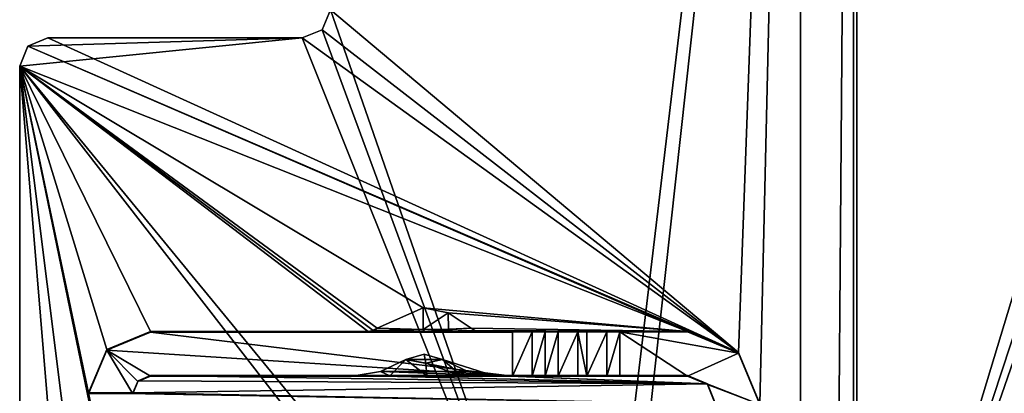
# Model space of a CAD drawing. Header units: millimetres. Extents: x -228 to 228, y -26 to 186.
# Tile 37 of 86: x -226 to -198, y 34 to 45. Entities that reach past the tile are written whole.
import ezdxf

# ---------------------------------------------------------------- set-up
doc = ezdxf.new("R2010")
doc.units = ezdxf.units.MM
doc.header["$LTSCALE"] = 52.148148
for name, color, linetype in [('11', 7, 'CONTINUOUS'), ('14', 7, 'CONTINUOUS'), ('15', 7, 'CONTINUOUS'), ('253', 7, 'CONTINUOUS'), ('276', 7, 'CONTINUOUS'), ('277', 7, 'CONTINUOUS'), ('278', 7, 'CONTINUOUS'), ('279', 7, 'CONTINUOUS'), ('280', 7, 'CONTINUOUS'), ('283', 7, 'CONTINUOUS'), ('285', 7, 'CONTINUOUS'), ('286', 7, 'CONTINUOUS'), ('316', 7, 'CONTINUOUS'), ('320', 7, 'CONTINUOUS'), ('321', 7, 'CONTINUOUS'), ('322', 7, 'CONTINUOUS'), ('323', 7, 'CONTINUOUS'), ('324', 7, 'CONTINUOUS'), ('325', 7, 'CONTINUOUS'), ('326', 7, 'CONTINUOUS'), ('327', 7, 'CONTINUOUS'), ('328', 7, 'CONTINUOUS'), ('329', 7, 'CONTINUOUS'), ('330', 7, 'CONTINUOUS'), ('339', 7, 'CONTINUOUS'), ('340', 7, 'CONTINUOUS'), ('341', 7, 'CONTINUOUS'), ('342', 7, 'CONTINUOUS'), ('343', 7, 'CONTINUOUS'), ('344', 7, 'CONTINUOUS'), ('362', 7, 'CONTINUOUS'), ('364', 7, 'CONTINUOUS'), ('365', 7, 'CONTINUOUS')]:
    doc.layers.add(name, color=color, linetype=linetype)

msp = doc.modelspace()

# ---------------------------------------------------------------- linework, layer by layer
at = {"layer": '11', "linetype": 'Continuous'}
for points in [[(202, 16.991, -431.006), (202, 84.009, -431.591), (-202, 84.009, -431.591), (202, 16.991, -431.006)], [(202, 16.991, -431.006), (-202, 84.009, -431.591), (-202, 16.991, -431.006), (202, 16.991, -431.006)]]:
    msp.add_3dface(points, dxfattribs=at)
at = {"layer": '14', "linetype": 'Continuous'}
for points in [[(-202, 84.71, -431.887), (-202, 85, -432.591), (-202, 16.991, -431.006), (-202, 84.71, -431.887)], [(-202, 16.991, -431.006), (-202, 85, -432.591), (-202, 85, -446), (-202, 16.991, -431.006)], [(-202, 84.707, -446.707), (-202, 16.991, -431.006), (-202, 85, -446), (-202, 84.707, -446.707)], [(-202, 84.009, -431.591), (-202, 84.71, -431.887), (-202, 16.991, -431.006), (-202, 84.009, -431.591)], [(-202, 84, -447), (-202, 16.991, -431.006), (-202, 84.707, -446.707), (-202, 84, -447)], [(-202, 0, -447), (-202, 16.991, -431.006), (-202, 84, -447), (-202, 0, -447)]]:
    msp.add_3dface(points, dxfattribs=at)
at = {"layer": '15', "linetype": 'Continuous'}
for points in [[(202, 0, -447), (-202, 0, -447), (202, 84, -447), (202, 0, -447)], [(202, 84, -447), (-202, 0, -447), (-202, 84, -447), (202, 84, -447)]]:
    msp.add_3dface(points, dxfattribs=at)
at = {"layer": '253', "linetype": 'Continuous'}
for points in [[(-202.1, 85.6), (-216.9, 44.8), (-209.498, 23.5), (-202.1, 85.6)], [(-209, 23), (-202.1, 85.6), (-209.498, 23.5), (-209, 23)], [(-202.6, 21.819), (-202.1, 85.6), (-209, 23), (-202.6, 21.819)], [(-202.1, 21.819), (-202.1, 85.6), (-202.6, 21.819), (-202.1, 21.819)], [(-216.9, 44.8), (-217.134, 44.234), (-209.498, 23.5), (-216.9, 44.8)], [(-217.134, 44.234), (-217.7, 44), (-209.498, 23.5), (-217.134, 44.234)], [(-225.466, 43.766), (-225.7, 43.2), (-217.7, 44), (-225.466, 43.766)], [(-217.7, 44), (-225.7, 43.2), (-209.498, 23.5), (-217.7, 44)], [(-224.9, 44), (-225.466, 43.766), (-217.7, 44), (-224.9, 44)], [(-225.7, 43.2), (-225.7, 3), (-210, 23), (-225.7, 43.2)], [(-209.498, 23.5), (-225.7, 43.2), (-210, 23), (-209.498, 23.5)]]:
    msp.add_3dface(points, dxfattribs=at)
at = {"layer": '276', "linetype": 'Continuous'}
for points in [[(-217.134, 44.234), (-216.9, 44.8), (-217.134, 44.234, -447), (-217.134, 44.234)], [(-216.9, 44.8), (-216.9, 44.8, -447), (-217.134, 44.234, -447), (-216.9, 44.8)], [(-217.7, 44), (-217.134, 44.234), (-217.7, 44, -447), (-217.7, 44)], [(-217.7, 44, -447), (-217.134, 44.234), (-217.134, 44.234, -447), (-217.7, 44, -447)]]:
    msp.add_3dface(points, dxfattribs=at)
at = {"layer": '277', "linetype": 'Continuous'}
for points in [[(-224.9, 44), (-217.7, 44), (-217.7, 44, -447), (-224.9, 44)], [(-224.9, 44), (-217.7, 44, -447), (-224.9, 44, -447), (-224.9, 44)]]:
    msp.add_3dface(points, dxfattribs=at)
at = {"layer": '278', "linetype": 'Continuous'}
for points in [[(-225.7, 43.2), (-225.466, 43.766), (-225.7, 43.2, -447), (-225.7, 43.2)], [(-225.7, 43.2, -447), (-225.466, 43.766), (-225.466, 43.766, -447), (-225.7, 43.2, -447)], [(-225.466, 43.766), (-224.9, 44), (-225.466, 43.766, -447), (-225.466, 43.766)], [(-224.9, 44), (-224.9, 44, -447), (-225.466, 43.766, -447), (-224.9, 44)]]:
    msp.add_3dface(points, dxfattribs=at)
at = {"layer": '279', "linetype": 'Continuous'}
for points in [[(-225.7, 3, -447), (-225.7, 3), (-225.7, 43.2, -447), (-225.7, 3, -447)], [(-225.7, 3), (-225.7, 43.2), (-225.7, 43.2, -447), (-225.7, 3)]]:
    msp.add_3dface(points, dxfattribs=at)
at = {"layer": '280', "linetype": 'Continuous'}
for points in [[(-216.9, 44.8, -447), (-203.6, 83.2, -447), (-205.35, 35.095, -447), (-216.9, 44.8, -447)], [(-205.35, 35.095, -447), (-203.6, 83.2, -447), (-204.75, 33.645, -447), (-205.35, 35.095, -447)], [(-203.6, 83.2, -447), (-203.6, 20.5, -447), (-204.75, 33.645, -447), (-203.6, 83.2, -447)], [(-217.134, 44.234, -447), (-216.9, 44.8, -447), (-205.35, 35.095, -447), (-217.134, 44.234, -447)], [(-217.7, 44, -447), (-217.134, 44.234, -447), (-205.35, 35.095, -447), (-217.7, 44, -447)], [(-225.7, 43.2, -447), (-225.466, 43.766, -447), (-206.8, 35.695, -447), (-225.7, 43.2, -447)], [(-225.466, 43.766, -447), (-224.9, 44, -447), (-205.35, 35.095, -447), (-225.466, 43.766, -447)], [(-206.8, 35.695, -447), (-225.466, 43.766, -447), (-205.35, 35.095, -447), (-206.8, 35.695, -447)], [(-224.9, 44, -447), (-217.7, 44, -447), (-205.35, 35.095, -447), (-224.9, 44, -447)], [(-225.7, 3, -447), (-225.7, 43.2, -447), (-223.75, 19.695, -447), (-225.7, 3, -447)], [(-223.75, 33.955, -447), (-225.7, 43.2, -447), (-223.234, 35.186, -447), (-223.75, 33.955, -447)], [(-225.7, 43.2, -447), (-223.75, 33.955, -447), (-222.5, 27.701, -447), (-225.7, 43.2, -447)], [(-223.234, 35.186, -447), (-225.7, 43.2, -447), (-222, 35.695, -447), (-223.234, 35.186, -447)], [(-222, 35.695, -447), (-225.7, 43.2, -447), (-215.832, 35.695, -447), (-222, 35.695, -447)], [(-215.832, 35.695, -447), (-225.7, 43.2, -447), (-215.693, 35.72, -447), (-215.832, 35.695, -447)], [(-215.693, 35.72, -447), (-225.7, 43.2, -447), (-215.578, 35.791, -447), (-215.693, 35.72, -447)], [(-215.578, 35.791, -447), (-225.7, 43.2, -447), (-214.275, 36.359, -447), (-215.578, 35.791, -447)], [(-214.275, 36.359, -447), (-225.7, 43.2, -447), (-206.8, 35.695, -447), (-214.275, 36.359, -447)], [(-223.75, 27.701, -447), (-225.7, 43.2, -447), (-222.5, 27.701, -447), (-223.75, 27.701, -447)], [(-225.7, 43.2, -447), (-223.75, 27.701, -447), (-223.75, 19.695, -447), (-225.7, 43.2, -447)], [(-213.574, 36.223, -447), (-214.275, 36.359, -447), (-206.8, 35.695, -447), (-213.574, 36.223, -447)], [(-212.922, 35.791, -447), (-213.574, 36.223, -447), (-206.8, 35.695, -447), (-212.922, 35.791, -447)], [(-212.813, 35.723, -447), (-212.922, 35.791, -447), (-206.8, 35.695, -447), (-212.813, 35.723, -447)], [(-212.667, 35.695, -447), (-212.813, 35.723, -447), (-206.8, 35.695, -447), (-212.667, 35.695, -447)], [(-214.77, 34.901, -447), (-213.015, 34.562, -447), (-215.49, 34.56, -447), (-214.77, 34.901, -447)], [(-214.252, 35.049, -447), (-213.73, 34.901, -447), (-214.77, 34.901, -447), (-214.252, 35.049, -447)], [(-213.73, 34.901, -447), (-213.015, 34.562, -447), (-214.77, 34.901, -447), (-213.73, 34.901, -447)], [(-213.015, 34.562, -447), (-212.321, 34.445, -447), (-215.49, 34.56, -447), (-213.015, 34.562, -447)], [(-222.35, 34.302, -447), (-206.234, 34.211, -447), (-222.5, 33.955, -447), (-222.35, 34.302, -447)], [(-222, 34.445, -447), (-206.234, 34.211, -447), (-222.35, 34.302, -447), (-222, 34.445, -447)], [(-216.201, 34.445, -447), (-206.234, 34.211, -447), (-222, 34.445, -447), (-216.201, 34.445, -447)], [(-216.179, 34.445, -447), (-206.234, 34.211, -447), (-216.201, 34.445, -447), (-216.179, 34.445, -447)], [(-215.49, 34.56, -447), (-212.321, 34.445, -447), (-216.179, 34.445, -447), (-215.49, 34.56, -447)], [(-212.321, 34.445, -447), (-206.234, 34.211, -447), (-216.179, 34.445, -447), (-212.321, 34.445, -447)], [(-212.299, 34.445, -447), (-206.234, 34.211, -447), (-212.321, 34.445, -447), (-212.299, 34.445, -447)], [(-206.8, 34.445, -447), (-206.234, 34.211, -447), (-212.299, 34.445, -447), (-206.8, 34.445, -447)], [(-206.234, 34.211, -447), (-206, 33.645, -447), (-222.5, 33.955, -447), (-206.234, 34.211, -447)], [(-222.5, 33.955, -447), (-206, 33.645, -447), (-223.75, 33.955, -447), (-222.5, 33.955, -447)], [(-223.75, 33.955, -447), (-206, 33.645, -447), (-222.5, 27.701, -447), (-223.75, 33.955, -447)]]:
    msp.add_3dface(points, dxfattribs=at)
at = {"layer": '283', "linetype": 'Continuous'}
for points in [[(-183.5, 83.2, -447), (-202.1, 83.2, -447), (-202.1, 21.819, -447), (-183.5, 83.2, -447)], [(-182.086, 82.614, -447), (-183.5, 83.2, -447), (-202.1, 21.819, -447), (-182.086, 82.614, -447)], [(-181.5, 81.2, -447), (-182.086, 82.614, -447), (-202.1, 21.819, -447), (-181.5, 81.2, -447)], [(-181.5, 22.5, -447), (-181.5, 81.2, -447), (-202.1, 21.819, -447), (-181.5, 22.5, -447)]]:
    msp.add_3dface(points, dxfattribs=at)
at = {"layer": '285', "linetype": 'Continuous'}
for points in [[(-203.6, 83.2, -451.2), (-181.5, 81.2, -451.2), (-181.5, 22.5, -451.2), (-203.6, 83.2, -451.2)], [(-203.6, 83.2, -451.2), (-181.5, 22.5, -451.2), (-182.086, 21.086, -451.2), (-203.6, 83.2, -451.2)], [(-203.6, 20.5, -451.2), (-203.6, 83.2, -451.2), (-183.5, 20.5, -451.2), (-203.6, 20.5, -451.2)], [(-183.5, 20.5, -451.2), (-203.6, 83.2, -451.2), (-182.086, 21.086, -451.2), (-183.5, 20.5, -451.2)]]:
    msp.add_3dface(points, dxfattribs=at)
at = {"layer": '286', "linetype": 'Continuous'}
for points in [[(-203.6, 20.5, -447), (-203.6, 83.2, -447), (-203.6, 20.5, -451.2), (-203.6, 20.5, -447)], [(-203.6, 83.2, -447), (-203.6, 83.2, -451.2), (-203.6, 20.5, -451.2), (-203.6, 83.2, -447)]]:
    msp.add_3dface(points, dxfattribs=at)
at = {"layer": '316', "linetype": 'Continuous'}
for points in [[(-202.1, 85.6), (-202.1, 21.819), (-202.1, 21.819, -430.7), (-202.1, 85.6)], [(-202.1, 83.2, -447), (-202.1, 85.6), (-202.1, 21.819, -447), (-202.1, 83.2, -447)], [(-202.1, 21.819, -447), (-202.1, 85.6), (-202.1, 21.819, -430.7), (-202.1, 21.819, -447)]]:
    msp.add_3dface(points, dxfattribs=at)
at = {"layer": '320', "linetype": 'Continuous'}
for points in [[(-206.8, 35.695, -447), (-205.35, 35.095, -447), (-206.8, 35.682, -450.355), (-206.8, 35.695, -447)], [(-206.8, 35.682, -450.355), (-205.35, 35.095, -447), (-205.35, 35.081, -450.352), (-206.8, 35.682, -450.355)], [(-205.35, 35.095, -447), (-204.75, 33.645, -447), (-205.35, 35.081, -450.352), (-205.35, 35.095, -447)], [(-204.75, 33.645, -447), (-204.75, 33.632, -450.346), (-205.35, 35.081, -450.352), (-204.75, 33.645, -447)]]:
    msp.add_3dface(points, dxfattribs=at)
at = {"layer": '321', "linetype": 'Continuous'}
for points in [[(-222, 35.695, -447), (-215.832, 35.695, -447), (-222, 35.679, -450.955), (-222, 35.695, -447)], [(-222, 35.679, -450.955), (-215.832, 35.695, -447), (-214.241, 35.692, -447.879), (-222, 35.679, -450.955)], [(-211.75, 35.679, -450.955), (-222, 35.679, -450.955), (-214.241, 35.692, -447.879), (-211.75, 35.679, -450.955)], [(-212.667, 35.695, -447), (-211.75, 35.679, -450.955), (-214.241, 35.692, -447.879), (-212.667, 35.695, -447)], [(-212.667, 35.695, -447), (-206.8, 35.695, -447), (-210.455, 35.684, -449.876), (-212.667, 35.695, -447)], [(-211.75, 35.679, -450.955), (-212.667, 35.695, -447), (-210.455, 35.684, -449.876), (-211.75, 35.679, -450.955)], [(-210.823, 35.682, -450.33), (-211.75, 35.679, -450.955), (-210.455, 35.684, -449.876), (-210.823, 35.682, -450.33)], [(-211.191, 35.68, -450.784), (-211.75, 35.679, -450.955), (-210.823, 35.682, -450.33), (-211.191, 35.68, -450.784)], [(-210.455, 35.684, -449.876), (-206.8, 35.695, -447), (-209.896, 35.684, -449.705), (-210.455, 35.684, -449.876)], [(-209.896, 35.684, -449.705), (-206.8, 35.695, -447), (-209.646, 35.684, -449.705), (-209.896, 35.684, -449.705)], [(-209.646, 35.684, -449.705), (-206.8, 35.695, -447), (-209.075, 35.684, -449.884), (-209.646, 35.684, -449.705)], [(-209.075, 35.684, -449.884), (-206.8, 35.695, -447), (-208.71, 35.682, -450.355), (-209.075, 35.684, -449.884)], [(-206.8, 35.695, -447), (-206.8, 35.682, -450.355), (-208.71, 35.682, -450.355), (-206.8, 35.695, -447)]]:
    msp.add_3dface(points, dxfattribs=at)
at = {"layer": '322', "linetype": 'Continuous'}
for points in [[(-223.234, 35.186, -447), (-222, 35.695, -447), (-223.237, 35.167, -450.953), (-223.234, 35.186, -447)], [(-222, 35.695, -447), (-222, 35.679, -450.955), (-223.237, 35.167, -450.953), (-222, 35.695, -447)], [(-223.75, 33.955, -447), (-223.234, 35.186, -447), (-223.75, 33.947, -449.098), (-223.75, 33.955, -447)], [(-223.75, 33.947, -449.098), (-223.234, 35.186, -447), (-223.237, 35.167, -450.953), (-223.75, 33.947, -449.098)], [(-223.75, 33.929, -450.948), (-223.75, 33.947, -449.098), (-223.237, 35.167, -450.953), (-223.75, 33.929, -450.948)], [(-223.75, 33.937, -449.098), (-223.75, 33.947, -449.098), (-223.75, 33.929, -450.948), (-223.75, 33.937, -449.098)]]:
    msp.add_3dface(points, dxfattribs=at)
at = {"layer": '323', "linetype": 'Continuous'}
for points in [[(-222.5, 33.955, -447), (-223.75, 33.955, -447), (-223.75, 33.947, -449.098), (-222.5, 33.955, -447)], [(-222.5, 33.955, -447), (-223.75, 33.947, -449.098), (-222.5, 33.947, -449.098), (-222.5, 33.955, -447)]]:
    msp.add_3dface(points, dxfattribs=at)
at = {"layer": '324', "linetype": 'Continuous'}
for points in [[(-222.35, 34.302, -447), (-222.5, 33.955, -447), (-222.354, 34.283, -450.949), (-222.35, 34.302, -447)], [(-222, 34.429, -450.95), (-222.35, 34.302, -447), (-222.354, 34.283, -450.949), (-222, 34.429, -450.95)], [(-222, 34.445, -447), (-222.35, 34.302, -447), (-222, 34.429, -450.95), (-222, 34.445, -447)], [(-222.5, 33.955, -447), (-222.5, 33.947, -449.098), (-222.354, 34.283, -450.949), (-222.5, 33.955, -447)], [(-222.5, 33.929, -450.948), (-222.354, 34.283, -450.949), (-222.5, 33.937, -449.098), (-222.5, 33.929, -450.948)], [(-222.5, 33.937, -449.098), (-222.354, 34.283, -450.949), (-222.5, 33.947, -449.098), (-222.5, 33.937, -449.098)]]:
    msp.add_3dface(points, dxfattribs=at)
at = {"layer": '325', "linetype": 'Continuous'}
for points in [[(-216.201, 34.445, -447), (-222, 34.445, -447), (-216.195, 34.445, -447.01), (-216.201, 34.445, -447)], [(-222, 34.445, -447), (-222, 34.429, -450.95), (-211.75, 34.429, -450.95), (-222, 34.445, -447)], [(-216.195, 34.445, -447.01), (-222, 34.445, -447), (-215.221, 34.441, -447.988), (-216.195, 34.445, -447.01)], [(-215.221, 34.441, -447.988), (-222, 34.445, -447), (-211.75, 34.429, -450.95), (-215.221, 34.441, -447.988)], [(-214.179, 34.44, -448.262), (-215.221, 34.441, -447.988), (-211.75, 34.429, -450.95), (-214.179, 34.44, -448.262)], [(-213.194, 34.442, -447.935), (-214.179, 34.44, -448.262), (-211.75, 34.429, -450.95), (-213.194, 34.442, -447.935)], [(-212.305, 34.445, -447.01), (-213.194, 34.442, -447.935), (-211.75, 34.429, -450.95), (-212.305, 34.445, -447.01)], [(-212.299, 34.445, -447), (-212.305, 34.445, -447.01), (-211.75, 34.429, -450.95), (-212.299, 34.445, -447)], [(-206.8, 34.445, -447), (-212.299, 34.445, -447), (-206.8, 34.432, -450.35), (-206.8, 34.445, -447)], [(-206.8, 34.432, -450.35), (-212.299, 34.445, -447), (-209.076, 34.434, -449.878), (-206.8, 34.432, -450.35)], [(-209.076, 34.434, -449.878), (-212.299, 34.445, -447), (-209.646, 34.434, -449.7), (-209.076, 34.434, -449.878)], [(-209.646, 34.434, -449.7), (-212.299, 34.445, -447), (-209.896, 34.434, -449.7), (-209.646, 34.434, -449.7)], [(-209.896, 34.434, -449.7), (-212.299, 34.445, -447), (-210.455, 34.434, -449.87), (-209.896, 34.434, -449.7)], [(-210.455, 34.434, -449.87), (-212.299, 34.445, -447), (-210.823, 34.432, -450.325), (-210.455, 34.434, -449.87)], [(-210.823, 34.432, -450.325), (-212.299, 34.445, -447), (-211.191, 34.43, -450.779), (-210.823, 34.432, -450.325)], [(-211.191, 34.43, -450.779), (-212.299, 34.445, -447), (-211.75, 34.429, -450.95), (-211.191, 34.43, -450.779)], [(-208.709, 34.432, -450.35), (-206.8, 34.432, -450.35), (-209.076, 34.434, -449.878), (-208.709, 34.432, -450.35)]]:
    msp.add_3dface(points, dxfattribs=at)
at = {"layer": '326', "linetype": 'Continuous'}
msp.add_3dface([(-216.201, 34.445, -447), (-216.195, 34.445, -447.01), (-216.179, 34.445, -447), (-216.201, 34.445, -447)], dxfattribs=at)
at = {"layer": '327', "linetype": 'Continuous'}
for points in [[(-214.77, 34.901, -447), (-215.49, 34.56, -447), (-215.221, 34.441, -447.988), (-214.77, 34.901, -447)], [(-214.77, 34.901, -447), (-215.221, 34.441, -447.988), (-214.179, 34.44, -448.262), (-214.77, 34.901, -447)], [(-214.77, 34.901, -447), (-214.179, 34.44, -448.262), (-214.207, 34.796, -447.298), (-214.77, 34.901, -447)], [(-213.194, 34.442, -447.935), (-213.73, 34.901, -447), (-214.207, 34.796, -447.298), (-213.194, 34.442, -447.935)], [(-213.015, 34.562, -447), (-213.73, 34.901, -447), (-212.305, 34.445, -447.01), (-213.015, 34.562, -447)], [(-213.73, 34.901, -447), (-213.194, 34.442, -447.935), (-212.305, 34.445, -447.01), (-213.73, 34.901, -447)], [(-214.179, 34.44, -448.262), (-213.194, 34.442, -447.935), (-214.207, 34.796, -447.298), (-214.179, 34.44, -448.262)], [(-212.321, 34.445, -447), (-213.015, 34.562, -447), (-212.305, 34.445, -447.01), (-212.321, 34.445, -447)], [(-216.195, 34.445, -447.01), (-215.221, 34.441, -447.988), (-216.179, 34.445, -447), (-216.195, 34.445, -447.01)], [(-215.49, 34.56, -447), (-216.179, 34.445, -447), (-215.221, 34.441, -447.988), (-215.49, 34.56, -447)]]:
    msp.add_3dface(points, dxfattribs=at)
at = {"layer": '328', "linetype": 'Continuous'}
for points in [[(-214.252, 35.049, -447), (-214.77, 34.901, -447), (-214.207, 34.796, -447.298), (-214.252, 35.049, -447)], [(-213.73, 34.901, -447), (-214.252, 35.049, -447), (-214.207, 34.796, -447.298), (-213.73, 34.901, -447)]]:
    msp.add_3dface(points, dxfattribs=at)
at = {"layer": '329', "linetype": 'Continuous'}
msp.add_3dface([(-212.299, 34.445, -447), (-212.321, 34.445, -447), (-212.305, 34.445, -447.01), (-212.299, 34.445, -447)], dxfattribs=at)
at = {"layer": '330', "linetype": 'Continuous'}
for points in [[(-206.234, 34.211, -447), (-206.8, 34.445, -447), (-206.234, 34.197, -450.349), (-206.234, 34.211, -447)], [(-206.8, 34.445, -447), (-206.8, 34.432, -450.35), (-206.234, 34.197, -450.349), (-206.8, 34.445, -447)], [(-206, 33.645, -447), (-206.234, 34.211, -447), (-206, 33.632, -450.346), (-206, 33.645, -447)], [(-206, 33.632, -450.346), (-206.234, 34.211, -447), (-206.234, 34.197, -450.349), (-206, 33.632, -450.346)]]:
    msp.add_3dface(points, dxfattribs=at)
at = {"layer": '339', "linetype": 'Continuous'}
for points in [[(-206.8, 35.682, -450.355), (-205.35, 35.081, -450.352), (-208.71, 35.682, -450.355), (-206.8, 35.682, -450.355)], [(-208.71, 35.682, -450.355), (-205.35, 35.081, -450.352), (-206.8, 34.432, -450.35), (-208.71, 35.682, -450.355)], [(-208.71, 35.682, -450.355), (-206.8, 34.432, -450.35), (-208.709, 34.432, -450.35), (-208.71, 35.682, -450.355)], [(-205.35, 35.081, -450.352), (-204.75, 33.632, -450.346), (-206.8, 34.432, -450.35), (-205.35, 35.081, -450.352)], [(-206.8, 34.432, -450.35), (-204.75, 33.632, -450.346), (-206.234, 34.197, -450.349), (-206.8, 34.432, -450.35)], [(-204.75, 33.632, -450.346), (-206, 33.632, -450.346), (-206.234, 34.197, -450.349), (-204.75, 33.632, -450.346)]]:
    msp.add_3dface(points, dxfattribs=at)
at = {"layer": '340', "linetype": 'Continuous'}
for points in [[(-209.646, 35.684, -449.705), (-209.075, 35.684, -449.884), (-209.646, 34.434, -449.7), (-209.646, 35.684, -449.705)], [(-209.075, 35.684, -449.884), (-209.076, 34.434, -449.878), (-209.646, 34.434, -449.7), (-209.075, 35.684, -449.884)], [(-209.075, 35.684, -449.884), (-208.71, 35.682, -450.355), (-209.076, 34.434, -449.878), (-209.075, 35.684, -449.884)], [(-208.71, 35.682, -450.355), (-208.709, 34.432, -450.35), (-209.076, 34.434, -449.878), (-208.71, 35.682, -450.355)]]:
    msp.add_3dface(points, dxfattribs=at)
at = {"layer": '341', "linetype": 'Continuous'}
for points in [[(-209.896, 35.684, -449.705), (-209.646, 35.684, -449.705), (-209.646, 34.434, -449.7), (-209.896, 35.684, -449.705)], [(-209.896, 35.684, -449.705), (-209.646, 34.434, -449.7), (-209.896, 34.434, -449.7), (-209.896, 35.684, -449.705)]]:
    msp.add_3dface(points, dxfattribs=at)
at = {"layer": '342', "linetype": 'Continuous'}
for points in [[(-210.823, 35.682, -450.33), (-210.455, 35.684, -449.876), (-210.823, 34.432, -450.325), (-210.823, 35.682, -450.33)], [(-210.455, 35.684, -449.876), (-210.455, 34.434, -449.87), (-210.823, 34.432, -450.325), (-210.455, 35.684, -449.876)], [(-210.455, 35.684, -449.876), (-209.896, 35.684, -449.705), (-210.455, 34.434, -449.87), (-210.455, 35.684, -449.876)], [(-209.896, 35.684, -449.705), (-209.896, 34.434, -449.7), (-210.455, 34.434, -449.87), (-209.896, 35.684, -449.705)]]:
    msp.add_3dface(points, dxfattribs=at)
at = {"layer": '343', "linetype": 'Continuous'}
for points in [[(-211.75, 35.679, -450.955), (-211.191, 35.68, -450.784), (-211.75, 34.429, -450.95), (-211.75, 35.679, -450.955)], [(-211.191, 35.68, -450.784), (-211.191, 34.43, -450.779), (-211.75, 34.429, -450.95), (-211.191, 35.68, -450.784)], [(-211.191, 35.68, -450.784), (-210.823, 35.682, -450.33), (-211.191, 34.43, -450.779), (-211.191, 35.68, -450.784)], [(-210.823, 35.682, -450.33), (-210.823, 34.432, -450.325), (-211.191, 34.43, -450.779), (-210.823, 35.682, -450.33)]]:
    msp.add_3dface(points, dxfattribs=at)
at = {"layer": '344', "linetype": 'Continuous'}
for points in [[(-223.237, 35.167, -450.953), (-222, 35.679, -450.955), (-211.75, 34.429, -450.95), (-223.237, 35.167, -450.953)], [(-222, 35.679, -450.955), (-211.75, 35.679, -450.955), (-211.75, 34.429, -450.95), (-222, 35.679, -450.955)], [(-223.75, 33.929, -450.948), (-223.237, 35.167, -450.953), (-222.5, 33.929, -450.948), (-223.75, 33.929, -450.948)], [(-223.237, 35.167, -450.953), (-222, 34.429, -450.95), (-222.354, 34.283, -450.949), (-223.237, 35.167, -450.953)], [(-222, 34.429, -450.95), (-223.237, 35.167, -450.953), (-211.75, 34.429, -450.95), (-222, 34.429, -450.95)], [(-223.237, 35.167, -450.953), (-222.354, 34.283, -450.949), (-222.5, 33.929, -450.948), (-223.237, 35.167, -450.953)]]:
    msp.add_3dface(points, dxfattribs=at)
at = {"layer": '362', "linetype": 'Continuous'}
for points in [[(-223.75, 33.947, -449.098), (-222.5, 33.937, -449.098), (-222.5, 33.947, -449.098), (-223.75, 33.947, -449.098)], [(-223.75, 33.947, -449.098), (-223.75, 33.937, -449.098), (-222.5, 33.937, -449.098), (-223.75, 33.947, -449.098)]]:
    msp.add_3dface(points, dxfattribs=at)
at = {"layer": '364', "linetype": 'Continuous'}
for points in [[(-215.832, 35.695, -447), (-215.693, 35.72, -447), (-214.28, 35.751, -447.718), (-215.832, 35.695, -447)], [(-214.241, 35.692, -447.879), (-215.832, 35.695, -447), (-214.28, 35.751, -447.718), (-214.241, 35.692, -447.879)], [(-215.693, 35.72, -447), (-215.578, 35.791, -447), (-214.28, 35.751, -447.718), (-215.693, 35.72, -447)], [(-213.566, 35.76, -447.543), (-214.241, 35.692, -447.879), (-214.28, 35.751, -447.718), (-213.566, 35.76, -447.543)], [(-212.922, 35.791, -447), (-212.813, 35.723, -447), (-214.241, 35.692, -447.879), (-212.922, 35.791, -447)], [(-212.922, 35.791, -447), (-214.241, 35.692, -447.879), (-213.566, 35.76, -447.543), (-212.922, 35.791, -447)], [(-212.813, 35.723, -447), (-212.667, 35.695, -447), (-214.241, 35.692, -447.879), (-212.813, 35.723, -447)]]:
    msp.add_3dface(points, dxfattribs=at)
at = {"layer": '365', "linetype": 'Continuous'}
for points in [[(-215.578, 35.791, -447), (-214.275, 36.359, -447), (-214.28, 35.751, -447.718), (-215.578, 35.791, -447)], [(-214.275, 36.359, -447), (-213.574, 36.223, -447), (-214.28, 35.751, -447.718), (-214.275, 36.359, -447)], [(-213.574, 36.223, -447), (-213.566, 35.76, -447.543), (-214.28, 35.751, -447.718), (-213.574, 36.223, -447)], [(-213.574, 36.223, -447), (-212.922, 35.791, -447), (-213.566, 35.76, -447.543), (-213.574, 36.223, -447)]]:
    msp.add_3dface(points, dxfattribs=at)

doc.saveas('drawing.dxf')
